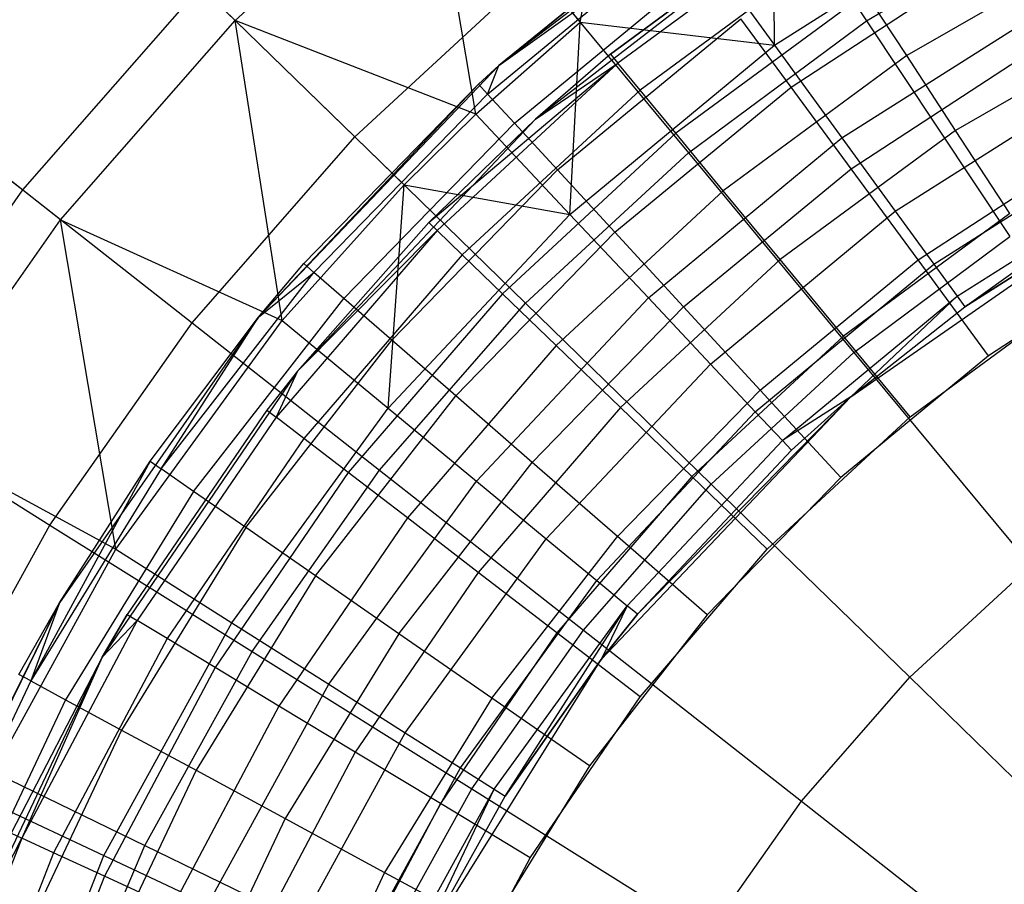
# Model space of a CAD drawing. Extents: x 0.1 to 16.1, y -3 to 3.
# Tile 50 of 65: x 6.2 to 7.1, y 0.8 to 1.6. Entities that reach past the tile are written whole.
import ezdxf

# ---------------------------------------------------------------- set-up
doc = ezdxf.new("R2010")
doc.units = 0
doc.header["$LTSCALE"] = 2.54
doc.layers.get('0').update_dxf_attribs({"color": 13, "linetype": 'CONTINUOUS'})

# ---------------------------------------------------------------- blocks, each defined once
blk = doc.blocks.new('DROPS_WOOD_D_PM_STL')
at = {"color": 0}
for p, q in [((6.73584, 1.62129, 7.68103), (6.79391, 1.9387, 7.36522)), ((6.73584, 1.62129, 7.68103), (6.79391, 1.9387, 7.36522)), ((6.88026, 1.80854, 3.02487), (7.0035, 1.62276, 2.82552)), ((6.88026, 1.80854, 3.02487), (7.0035, 1.62276, 2.82552)), ((6.41316, 1.62304, 7.36522), (6.59513, 1.79102, 7.36522)), ((6.41316, 1.62304, 7.36522), (6.59513, 1.79102, 7.36522)), ((6.59513, 1.79102, 7.36522), (6.73584, 1.62129, 7.68103)), ((6.63833, 1.53522, 7.68103), (6.59513, 1.79102, 7.36522)), ((6.59513, 1.79102, 7.36522), (6.73584, 1.62129, 7.68103)), ((6.63833, 1.53522, 7.68103), (6.59513, 1.79102, 7.36522)), ((6.91774, 1.77898, 9.533), (6.6598, 1.58072, 9.533)), ((6.91774, 1.77898, 9.533), (6.6598, 1.58072, 9.533)), ((6.41316, 1.62304, 7.36522), (6.27508, 1.75749, 7.03176)), ((6.41316, 1.62304, 7.36522), (6.27508, 1.75749, 7.03176)), ((6.9176, 1.59991, 7.86961), (6.91579, 1.75498, 7.68103)), ((6.9176, 1.59991, 7.86961), (6.91579, 1.75498, 7.68103)), ((6.9176, 1.59991, 7.86961), (7.12728, 1.73298, 7.86961)), ((6.9176, 1.59991, 7.86961), (7.12728, 1.73298, 7.86961)), ((6.95056, 1.72875, 9.533), (6.69403, 1.53079, 9.533)), ((6.95056, 1.72875, 9.533), (6.69403, 1.53079, 9.533)), ((6.95056, 1.72875, 15.533), (6.7641, 1.59143, 15.533)), ((6.7641, 1.59143, 15.533), (6.95056, 1.72875, 9.533)), ((6.7641, 1.59143, 15.533), (6.95056, 1.72875, 9.533)), ((6.95056, 1.72875, 15.533), (6.7641, 1.59143, 15.533)), ((7.0035, 1.62276, 2.82552), (7.18209, 1.728, 2.82552)), ((7.0035, 1.62276, 2.82552), (7.18209, 1.728, 2.82552)), ((6.6598, 1.58072, 15.533), (6.82151, 1.71226, 15.533)), ((6.82151, 1.71226, 15.533), (6.6598, 1.58072, 9.533)), ((6.82151, 1.71226, 15.533), (6.6598, 1.58072, 9.533)), ((6.6598, 1.58072, 15.533), (6.82151, 1.71226, 15.533)), ((6.95659, 1.71952, 15.63091), (6.77113, 1.58293, 15.63091)), ((6.95659, 1.71952, 15.63091), (6.77113, 1.58293, 15.63091)), ((6.84211, 1.70381, 7.68103), (6.9176, 1.59991, 7.86961)), ((6.84211, 1.70381, 7.68103), (6.9176, 1.59991, 7.86961)), ((6.64927, 1.5542, 15.64426), (6.82893, 1.70216, 15.64426)), ((6.64927, 1.5542, 15.64426), (6.82893, 1.70216, 15.64426)), ((6.6598, 1.58072, 15.533), (6.82893, 1.70216, 15.64426)), ((6.6598, 1.58072, 15.533), (6.82893, 1.70216, 15.64426)), ((7.22573, 1.69638, 15.87701), (7.04117, 1.59007, 15.87701)), ((7.22573, 1.69638, 15.87701), (7.04117, 1.59007, 15.87701)), ((6.97439, 1.69228, 15.72391), (6.79187, 1.55785, 15.72391)), ((6.97439, 1.69228, 15.72391), (6.79187, 1.55785, 15.72391)), ((6.933, 1.56057, 15.92392), (7.11164, 1.67727, 15.92392)), ((6.933, 1.56057, 15.92392), (7.11164, 1.67727, 15.92392)), ((6.52508, 1.51407, 3.02487), (6.69482, 1.67077, 3.02487)), ((6.52508, 1.51407, 3.02487), (6.69482, 1.67077, 3.02487)), ((6.67432, 1.52699, 15.74994), (6.85083, 1.67236, 15.74994)), ((6.67432, 1.52699, 15.74994), (6.85083, 1.67236, 15.74994)), ((6.69482, 1.67077, 3.02487), (6.83711, 1.49914, 2.82552)), ((6.69482, 1.67077, 3.02487), (6.83711, 1.49914, 2.82552)), ((6.21471, 1.46445, 3.24614), (6.38093, 1.65442, 3.24614)), ((6.21471, 1.46445, 3.24614), (6.38093, 1.65442, 3.24614)), ((6.38093, 1.65442, 3.24614), (6.52508, 1.51407, 3.02487)), ((6.38093, 1.65442, 3.24614), (6.52508, 1.51407, 3.02487)), ((7.00306, 1.64839, 15.80734), (6.82527, 1.51745, 15.80734)), ((7.00306, 1.64839, 15.80734), (6.82527, 1.51745, 15.80734)), ((7.04117, 1.59007, 15.87701), (7.00306, 1.64839, 15.80734)), ((7.04117, 1.59007, 15.87701), (7.00306, 1.64839, 15.80734)), ((6.98061, 1.51318, 8.07101), (7.17893, 1.63904, 8.07101)), ((6.98061, 1.51318, 8.07101), (7.17893, 1.63904, 8.07101)), ((6.25009, 1.43667, 7.36522), (6.41316, 1.62304, 7.36522)), ((6.25009, 1.43667, 7.36522), (6.41316, 1.62304, 7.36522)), ((6.41316, 1.62304, 7.36522), (6.57113, 1.46923, 7.68103)), ((6.63833, 1.53522, 7.68103), (6.41316, 1.62304, 7.36522)), ((6.45728, 1.34243, 7.68103), (6.41316, 1.62304, 7.36522)), ((6.41316, 1.62304, 7.36522), (6.57113, 1.46923, 7.68103)), ((6.63833, 1.53522, 7.68103), (6.41316, 1.62304, 7.36522)), ((6.45728, 1.34243, 7.68103), (6.41316, 1.62304, 7.36522)), ((6.63833, 1.53522, 7.68103), (6.73584, 1.62129, 7.68103)), ((6.63833, 1.53522, 7.68103), (6.73584, 1.62129, 7.68103)), ((6.71466, 1.48316, 15.84475), (6.88611, 1.62436, 15.84475)), ((6.71466, 1.48316, 15.84475), (6.88611, 1.62436, 15.84475)), ((6.72624, 1.44161, 7.86961), (6.73584, 1.62129, 7.68103)), ((6.72624, 1.44161, 7.86961), (6.73584, 1.62129, 7.68103)), ((6.73584, 1.62129, 7.68103), (6.9176, 1.59991, 7.86961)), ((6.73584, 1.62129, 7.68103), (6.9176, 1.59991, 7.86961)), ((6.83711, 1.49914, 2.82552), (7.0035, 1.62276, 2.82552)), ((6.83711, 1.49914, 2.82552), (7.0035, 1.62276, 2.82552)), ((6.933, 1.56057, 15.92392), (6.88611, 1.62436, 15.84475)), ((6.933, 1.56057, 15.92392), (6.88611, 1.62436, 15.84475)), ((7.0035, 1.62276, 2.82552), (7.13745, 1.42085, 2.65023)), ((7.0035, 1.62276, 2.82552), (7.13745, 1.42085, 2.65023)), ((7.26326, 1.62187, 15.92943), (7.0868, 1.52022, 15.92943)), ((7.26326, 1.62187, 15.92943), (7.0868, 1.52022, 15.92943)), ((6.72624, 1.44161, 7.86961), (6.9176, 1.59991, 7.86961)), ((6.72624, 1.44161, 7.86961), (6.9176, 1.59991, 7.86961)), ((6.9176, 1.59991, 7.86961), (6.98061, 1.51318, 8.07101)), ((6.9176, 1.59991, 7.86961), (6.98061, 1.51318, 8.07101)), ((6.98914, 1.48418, 15.98349), (7.15904, 1.59517, 15.98349)), ((6.98914, 1.48418, 15.98349), (7.15904, 1.59517, 15.98349)), ((6.7641, 1.59143, 15.533), (6.69403, 1.53079, 9.533)), ((6.7641, 1.59143, 15.533), (6.69403, 1.53079, 9.533)), ((6.7641, 1.59143, 15.533), (6.69403, 1.53079, 15.533)), ((6.7641, 1.59143, 15.533), (6.69403, 1.53079, 15.533)), ((6.7641, 1.59143, 15.533), (6.77113, 1.58293, 15.63091)), ((6.7641, 1.59143, 15.533), (6.77113, 1.58293, 15.63091)), ((7.04117, 1.59007, 15.87701), (6.86967, 1.46375, 15.87701)), ((7.04117, 1.59007, 15.87701), (6.86967, 1.46375, 15.87701)), ((7.0868, 1.52022, 15.92943), (7.04117, 1.59007, 15.87701)), ((7.0868, 1.52022, 15.92943), (7.04117, 1.59007, 15.87701)), ((6.6598, 1.58072, 9.533), (6.43515, 1.3454, 9.533)), ((6.6598, 1.58072, 9.533), (6.43515, 1.3454, 9.533)), ((6.59419, 1.43409, 15.533), (6.77113, 1.58293, 15.63091)), ((6.59419, 1.43409, 15.533), (6.77113, 1.58293, 15.63091)), ((6.77113, 1.58293, 15.63091), (6.60213, 1.42643, 15.63091)), ((6.77113, 1.58293, 15.63091), (6.60213, 1.42643, 15.63091)), ((6.6598, 1.58072, 9.533), (6.64078, 1.56342, 15.533)), ((6.64078, 1.56342, 15.533), (6.6598, 1.58072, 15.533)), ((6.6598, 1.58072, 9.533), (6.64078, 1.56342, 15.533)), ((6.64078, 1.56342, 15.533), (6.6598, 1.58072, 15.533)), ((6.64927, 1.5542, 15.64426), (6.6598, 1.58072, 15.533)), ((6.64927, 1.5542, 15.64426), (6.6598, 1.58072, 15.533)), ((6.6598, 1.58072, 9.533), (6.6598, 1.58072, 15.533)), ((6.6598, 1.58072, 9.533), (6.6598, 1.58072, 15.533)), ((6.69403, 1.53079, 15.533), (6.77113, 1.58293, 15.63091)), ((6.69403, 1.53079, 15.533), (6.77113, 1.58293, 15.63091)), ((6.79187, 1.55785, 15.72391), (6.77113, 1.58293, 15.63091)), ((6.79187, 1.55785, 15.72391), (6.77113, 1.58293, 15.63091)), ((6.07526, 1.57393, 3.48698), (6.21471, 1.46445, 3.24614)), ((6.07526, 1.57393, 3.48698), (6.21471, 1.46445, 3.24614)), ((6.43515, 1.3454, 9.533), (6.64078, 1.56342, 15.533)), ((6.43515, 1.3454, 9.533), (6.64078, 1.56342, 15.533)), ((6.47753, 1.39561, 15.533), (6.64078, 1.56342, 15.533)), ((6.47753, 1.39561, 15.533), (6.64078, 1.56342, 15.533)), ((6.79187, 1.55785, 15.72391), (6.62555, 1.40383, 15.72391)), ((6.79187, 1.55785, 15.72391), (6.62555, 1.40383, 15.72391)), ((6.64078, 1.56342, 15.533), (6.64927, 1.5542, 15.64426)), ((6.64078, 1.56342, 15.533), (6.64927, 1.5542, 15.64426)), ((6.76828, 1.42492, 15.92392), (6.933, 1.56057, 15.92392)), ((6.76828, 1.42492, 15.92392), (6.933, 1.56057, 15.92392)), ((6.82527, 1.51745, 15.80734), (6.79187, 1.55785, 15.72391)), ((6.82527, 1.51745, 15.80734), (6.79187, 1.55785, 15.72391)), ((6.98914, 1.48418, 15.98349), (6.933, 1.56057, 15.92392)), ((6.98914, 1.48418, 15.98349), (6.933, 1.56057, 15.92392)), ((7.03041, 1.44464, 8.28286), (7.21975, 1.5648, 8.28286)), ((7.03041, 1.44464, 8.28286), (7.21975, 1.5648, 8.28286)), ((6.25009, 1.43667, 7.36522), (6.0985, 1.55568, 7.03176)), ((6.25009, 1.43667, 7.36522), (6.0985, 1.55568, 7.03176)), ((6.64927, 1.5542, 15.64426), (6.48698, 1.38737, 15.64426)), ((6.64927, 1.5542, 15.64426), (6.48698, 1.38737, 15.64426)), ((6.67432, 1.52699, 15.74994), (6.64927, 1.5542, 15.64426)), ((6.67432, 1.52699, 15.74994), (6.64927, 1.5542, 15.64426)), ((6.69403, 1.53079, 9.533), (6.47162, 1.29513, 9.533)), ((6.69403, 1.53079, 9.533), (6.47162, 1.29513, 9.533)), ((6.57113, 1.46923, 7.68103), (6.63833, 1.53522, 7.68103)), ((6.57113, 1.46923, 7.68103), (6.63833, 1.53522, 7.68103)), ((6.69403, 1.53079, 9.533), (6.59419, 1.43409, 15.533)), ((6.69403, 1.53079, 15.533), (6.59419, 1.43409, 15.533)), ((6.69403, 1.53079, 9.533), (6.59419, 1.43409, 15.533)), ((6.69403, 1.53079, 15.533), (6.59419, 1.43409, 15.533)), ((6.63833, 1.53522, 7.68103), (6.72624, 1.44161, 7.86961)), ((6.63833, 1.53522, 7.68103), (6.72624, 1.44161, 7.86961)), ((6.69403, 1.53079, 15.533), (6.69403, 1.53079, 9.533)), ((6.69403, 1.53079, 15.533), (6.69403, 1.53079, 9.533)), ((6.67432, 1.52699, 15.74994), (6.51487, 1.36309, 15.74994)), ((6.67432, 1.52699, 15.74994), (6.51487, 1.36309, 15.74994)), ((6.71466, 1.48316, 15.84475), (6.67432, 1.52699, 15.74994)), ((6.71466, 1.48316, 15.84475), (6.67432, 1.52699, 15.74994)), ((7.0868, 1.52022, 15.92943), (6.92283, 1.39946, 15.92943)), ((7.0868, 1.52022, 15.92943), (6.92283, 1.39946, 15.92943)), ((7.13766, 1.44237, 15.96197), (7.0868, 1.52022, 15.92943)), ((7.13766, 1.44237, 15.96197), (7.0868, 1.52022, 15.92943)), ((6.37295, 1.34021, 3.02487), (6.52508, 1.51407, 3.02487)), ((6.37295, 1.34021, 3.02487), (6.52508, 1.51407, 3.02487)), ((6.52508, 1.51407, 3.02487), (6.6848, 1.35854, 2.82552)), ((6.52508, 1.51407, 3.02487), (6.6848, 1.35854, 2.82552)), ((6.82527, 1.51745, 15.80734), (6.66326, 1.36742, 15.80734)), ((6.82527, 1.51745, 15.80734), (6.66326, 1.36742, 15.80734)), ((6.79963, 1.36346, 8.07101), (6.98061, 1.51318, 8.07101)), ((6.79963, 1.36346, 8.07101), (6.98061, 1.51318, 8.07101)), ((6.86967, 1.46375, 15.87701), (6.82527, 1.51745, 15.80734)), ((6.86967, 1.46375, 15.87701), (6.82527, 1.51745, 15.80734)), ((6.98061, 1.51318, 8.07101), (7.03041, 1.44464, 8.28286)), ((6.98061, 1.51318, 8.07101), (7.03041, 1.44464, 8.28286)), ((7.0664, 1.39509, 8.50264), (7.24925, 1.51113, 8.50264)), ((7.0664, 1.39509, 8.50264), (7.24925, 1.51113, 8.50264)), ((7.05173, 1.39902, 16.02047), (7.21188, 1.50365, 16.02047)), ((7.05173, 1.39902, 16.02047), (7.21188, 1.50365, 16.02047)), ((6.6848, 1.35854, 2.82552), (6.83711, 1.49914, 2.82552)), ((6.6848, 1.35854, 2.82552), (6.83711, 1.49914, 2.82552)), ((6.83711, 1.49914, 2.82552), (6.99176, 1.31261, 2.65023)), ((6.83711, 1.49914, 2.82552), (6.99176, 1.31261, 2.65023)), ((6.71466, 1.48316, 15.84475), (6.55979, 1.32396, 15.84475)), ((6.71466, 1.48316, 15.84475), (6.55979, 1.32396, 15.84475)), ((6.76828, 1.42492, 15.92392), (6.71466, 1.48316, 15.84475)), ((6.76828, 1.42492, 15.92392), (6.71466, 1.48316, 15.84475)), ((6.83249, 1.35517, 15.98349), (6.98914, 1.48418, 15.98349)), ((6.83249, 1.35517, 15.98349), (6.98914, 1.48418, 15.98349)), ((7.05173, 1.39902, 16.02047), (6.98914, 1.48418, 15.98349)), ((7.05173, 1.39902, 16.02047), (6.98914, 1.48418, 15.98349)), ((7.08817, 1.36513, 8.72777), (7.26709, 1.47867, 8.72777)), ((7.08817, 1.36513, 8.72777), (7.26709, 1.47867, 8.72777)), ((7.09546, 1.3551, 8.95559), (7.26709, 1.47867, 8.72777)), ((7.09546, 1.3551, 8.95559), (7.26709, 1.47867, 8.72777)), ((6.06961, 1.25788, 3.24614), (6.21471, 1.46445, 3.24614)), ((6.06961, 1.25788, 3.24614), (6.21471, 1.46445, 3.24614)), ((6.21471, 1.46445, 3.24614), (6.37295, 1.34021, 3.02487)), ((6.21471, 1.46445, 3.24614), (6.37295, 1.34021, 3.02487)), ((6.45728, 1.34243, 7.68103), (6.57113, 1.46923, 7.68103)), ((6.45728, 1.34243, 7.68103), (6.57113, 1.46923, 7.68103)), ((6.55623, 1.26057, 7.86961), (6.57113, 1.46923, 7.68103)), ((6.55623, 1.26057, 7.86961), (6.57113, 1.46923, 7.68103)), ((6.57113, 1.46923, 7.68103), (6.72624, 1.44161, 7.86961)), ((6.57113, 1.46923, 7.68103), (6.72624, 1.44161, 7.86961)), ((6.86967, 1.46375, 15.87701), (6.71339, 1.31904, 15.87701)), ((6.86967, 1.46375, 15.87701), (6.71339, 1.31904, 15.87701)), ((6.92283, 1.39946, 15.92943), (6.86967, 1.46375, 15.87701)), ((6.92283, 1.39946, 15.92943), (6.86967, 1.46375, 15.87701)), ((6.98895, 1.27092, 10.16814), (7.26712, 1.46453, 10.16814)), ((6.98895, 1.27092, 10.16814), (7.26712, 1.46453, 10.16814)), ((7.09546, 1.3551, 8.95559), (7.26712, 1.46453, 8.95559)), ((7.26712, 1.46453, 10.16814), (7.09546, 1.3551, 8.95559)), ((7.09546, 1.3551, 8.95559), (7.26712, 1.46453, 8.95559)), ((7.26712, 1.46453, 10.16814), (7.09546, 1.3551, 8.95559)), ((6.10775, 1.23402, 7.36522), (6.25009, 1.43667, 7.36522)), ((6.10775, 1.23402, 7.36522), (6.25009, 1.43667, 7.36522)), ((6.25009, 1.43667, 7.36522), (6.45728, 1.34243, 7.68103)), ((6.30183, 1.12846, 7.68103), (6.25009, 1.43667, 7.36522)), ((6.25009, 1.43667, 7.36522), (6.45728, 1.34243, 7.68103)), ((6.30183, 1.12846, 7.68103), (6.25009, 1.43667, 7.36522)), ((6.55623, 1.26057, 7.86961), (6.72624, 1.44161, 7.86961)), ((6.55623, 1.26057, 7.86961), (6.72624, 1.44161, 7.86961)), ((6.72624, 1.44161, 7.86961), (6.79963, 1.36346, 8.07101)), ((6.72624, 1.44161, 7.86961), (6.79963, 1.36346, 8.07101)), ((6.85762, 1.3017, 8.28286), (7.03041, 1.44464, 8.28286)), ((6.85762, 1.3017, 8.28286), (7.03041, 1.44464, 8.28286)), ((7.13766, 1.44237, 15.96197), (6.9821, 1.32779, 15.96197)), ((7.13766, 1.44237, 15.96197), (6.9821, 1.32779, 15.96197)), ((7.03041, 1.44464, 8.28286), (7.0664, 1.39509, 8.50264)), ((7.03041, 1.44464, 8.28286), (7.0664, 1.39509, 8.50264)), ((6.59419, 1.43409, 15.533), (6.47162, 1.29513, 9.533)), ((6.59419, 1.43409, 15.533), (6.47162, 1.29513, 9.533)), ((6.59419, 1.43409, 15.533), (6.47162, 1.29513, 15.533)), ((6.59419, 1.43409, 15.533), (6.47162, 1.29513, 15.533)), ((6.59419, 1.43409, 15.533), (6.60213, 1.42643, 15.63091)), ((6.59419, 1.43409, 15.533), (6.60213, 1.42643, 15.63091)), ((6.60213, 1.42643, 15.63091), (6.45171, 1.25199, 15.63091)), ((6.60213, 1.42643, 15.63091), (6.45171, 1.25199, 15.63091)), ((6.47162, 1.29513, 15.533), (6.60213, 1.42643, 15.63091)), ((6.47162, 1.29513, 15.533), (6.60213, 1.42643, 15.63091)), ((6.62555, 1.40383, 15.72391), (6.60213, 1.42643, 15.63091)), ((6.62555, 1.40383, 15.72391), (6.60213, 1.42643, 15.63091)), ((6.76828, 1.42492, 15.92392), (6.61949, 1.27197, 15.92392)), ((6.76828, 1.42492, 15.92392), (6.61949, 1.27197, 15.92392)), ((6.83249, 1.35517, 15.98349), (6.76828, 1.42492, 15.92392)), ((6.83249, 1.35517, 15.98349), (6.76828, 1.42492, 15.92392)), ((6.99176, 1.31261, 2.65023), (7.13745, 1.42085, 2.65023)), ((6.99176, 1.31261, 2.65023), (7.13745, 1.42085, 2.65023)), ((6.62555, 1.40383, 15.72391), (6.47751, 1.23215, 15.72391)), ((6.62555, 1.40383, 15.72391), (6.47751, 1.23215, 15.72391)), ((6.66326, 1.36742, 15.80734), (6.62555, 1.40383, 15.72391)), ((6.66326, 1.36742, 15.80734), (6.62555, 1.40383, 15.72391)), ((6.92283, 1.39946, 15.92943), (6.77342, 1.2611, 15.92943)), ((6.92283, 1.39946, 15.92943), (6.77342, 1.2611, 15.92943)), ((6.9821, 1.32779, 15.96197), (6.92283, 1.39946, 15.92943)), ((6.9821, 1.32779, 15.96197), (6.92283, 1.39946, 15.92943)), ((7.26751, 1.4073, 16.033), (7.11762, 1.30937, 16.033)), ((7.26751, 1.4073, 16.033), (7.11762, 1.30937, 16.033)), ((6.43515, 1.3454, 9.533), (6.47753, 1.39561, 15.533)), ((6.43515, 1.3454, 15.533), (6.47753, 1.39561, 15.533)), ((6.43515, 1.3454, 9.533), (6.47753, 1.39561, 15.533)), ((6.43515, 1.3454, 15.533), (6.47753, 1.39561, 15.533)), ((6.48698, 1.38737, 15.64426), (6.47753, 1.39561, 15.533)), ((6.48698, 1.38737, 15.64426), (6.47753, 1.39561, 15.533)), ((6.89955, 1.25706, 8.50264), (7.0664, 1.39509, 8.50264)), ((6.89955, 1.25706, 8.50264), (7.0664, 1.39509, 8.50264)), ((6.90407, 1.27741, 16.02047), (7.05173, 1.39902, 16.02047)), ((6.90407, 1.27741, 16.02047), (7.05173, 1.39902, 16.02047)), ((7.11762, 1.30937, 16.033), (7.05173, 1.39902, 16.02047)), ((7.11762, 1.30937, 16.033), (7.05173, 1.39902, 16.02047)), ((7.0664, 1.39509, 8.50264), (7.08817, 1.36513, 8.72777)), ((7.0664, 1.39509, 8.50264), (7.08817, 1.36513, 8.72777)), ((6.34403, 1.20371, 15.64426), (6.48698, 1.38737, 15.64426)), ((6.34403, 1.20371, 15.64426), (6.48698, 1.38737, 15.64426)), ((6.43515, 1.3454, 15.533), (6.48698, 1.38737, 15.64426)), ((6.43515, 1.3454, 15.533), (6.48698, 1.38737, 15.64426)), ((6.51487, 1.36309, 15.74994), (6.48698, 1.38737, 15.64426)), ((6.51487, 1.36309, 15.74994), (6.48698, 1.38737, 15.64426)), ((6.37442, 1.18264, 15.74994), (6.51487, 1.36309, 15.74994)), ((6.37442, 1.18264, 15.74994), (6.51487, 1.36309, 15.74994)), ((6.55979, 1.32396, 15.84475), (6.51487, 1.36309, 15.74994)), ((6.55979, 1.32396, 15.84475), (6.51487, 1.36309, 15.74994)), ((6.66326, 1.36742, 15.80734), (6.51907, 1.2002, 15.80734)), ((6.66326, 1.36742, 15.80734), (6.51907, 1.2002, 15.80734)), ((6.63884, 1.19223, 8.07101), (6.79963, 1.36346, 8.07101)), ((6.63884, 1.19223, 8.07101), (6.79963, 1.36346, 8.07101)), ((6.71339, 1.31904, 15.87701), (6.66326, 1.36742, 15.80734)), ((6.71339, 1.31904, 15.87701), (6.66326, 1.36742, 15.80734)), ((6.79963, 1.36346, 8.07101), (6.85762, 1.3017, 8.28286)), ((6.79963, 1.36346, 8.07101), (6.85762, 1.3017, 8.28286)), ((6.9249, 1.23006, 8.72777), (7.08817, 1.36513, 8.72777)), ((6.9249, 1.23006, 8.72777), (7.08817, 1.36513, 8.72777)), ((6.98895, 1.27092, 8.95559), (7.08817, 1.36513, 8.72777)), ((6.98895, 1.27092, 8.95559), (7.08817, 1.36513, 8.72777)), ((7.08817, 1.36513, 8.72777), (7.09546, 1.3551, 8.95559)), ((7.08817, 1.36513, 8.72777), (7.09546, 1.3551, 8.95559)), ((6.5483, 1.20254, 2.82552), (6.6848, 1.35854, 2.82552)), ((6.5483, 1.20254, 2.82552), (6.6848, 1.35854, 2.82552)), ((6.6848, 1.35854, 2.82552), (6.8584, 1.1895, 2.65023)), ((6.6848, 1.35854, 2.82552), (6.8584, 1.1895, 2.65023)), ((6.83249, 1.35517, 15.98349), (6.69099, 1.20971, 15.98349)), ((6.83249, 1.35517, 15.98349), (6.69099, 1.20971, 15.98349)), ((6.90407, 1.27741, 16.02047), (6.83249, 1.35517, 15.98349)), ((6.90407, 1.27741, 16.02047), (6.83249, 1.35517, 15.98349)), ((6.98895, 1.27092, 8.95559), (7.09546, 1.3551, 8.95559)), ((6.98895, 1.27092, 10.16814), (7.09546, 1.3551, 8.95559)), ((6.98895, 1.27092, 8.95559), (7.09546, 1.3551, 8.95559)), ((6.98895, 1.27092, 10.16814), (7.09546, 1.3551, 8.95559)), ((7.04449, 1.25233, 15.973), (7.19122, 1.3604, 15.973)), ((7.04449, 1.25233, 15.973), (7.19122, 1.3604, 15.973)), ((6.43515, 1.3454, 9.533), (6.24906, 1.07855, 9.533)), ((6.43515, 1.3454, 9.533), (6.24906, 1.07855, 9.533)), ((6.33373, 1.21085, 15.533), (6.43515, 1.3454, 9.533)), ((6.33373, 1.21085, 15.533), (6.43515, 1.3454, 9.533)), ((6.33373, 1.21085, 15.533), (6.43515, 1.3454, 15.533)), ((6.33373, 1.21085, 15.533), (6.43515, 1.3454, 15.533)), ((6.34403, 1.20371, 15.64426), (6.43515, 1.3454, 15.533)), ((6.34403, 1.20371, 15.64426), (6.43515, 1.3454, 15.533)), ((6.43515, 1.3454, 15.533), (6.43515, 1.3454, 9.533)), ((6.43515, 1.3454, 15.533), (6.43515, 1.3454, 9.533)), ((6.24016, 1.15117, 3.02487), (6.37295, 1.34021, 3.02487)), ((6.24016, 1.15117, 3.02487), (6.37295, 1.34021, 3.02487)), ((6.30183, 1.12846, 7.68103), (6.45728, 1.34243, 7.68103)), ((6.30183, 1.12846, 7.68103), (6.45728, 1.34243, 7.68103)), ((6.37295, 1.34021, 3.02487), (6.5483, 1.20254, 2.82552)), ((6.37295, 1.34021, 3.02487), (6.5483, 1.20254, 2.82552)), ((6.45728, 1.34243, 7.68103), (6.55623, 1.26057, 7.86961)), ((6.45728, 1.34243, 7.68103), (6.55623, 1.26057, 7.86961)), ((6.9821, 1.32779, 15.96197), (6.84033, 1.19651, 15.96197)), ((6.9821, 1.32779, 15.96197), (6.84033, 1.19651, 15.96197)), ((7.04449, 1.25233, 15.973), (6.9821, 1.32779, 15.96197)), ((7.04449, 1.25233, 15.973), (6.9821, 1.32779, 15.96197)), ((6.42337, 1.14869, 15.84475), (6.55979, 1.32396, 15.84475)), ((6.42337, 1.14869, 15.84475), (6.55979, 1.32396, 15.84475)), ((6.61949, 1.27197, 15.92392), (6.55979, 1.32396, 15.84475)), ((6.61949, 1.27197, 15.92392), (6.55979, 1.32396, 15.84475)), ((6.71339, 1.31904, 15.87701), (6.5743, 1.15773, 15.87701)), ((6.71339, 1.31904, 15.87701), (6.5743, 1.15773, 15.87701)), ((6.77342, 1.2611, 15.92943), (6.71339, 1.31904, 15.87701)), ((6.77342, 1.2611, 15.92943), (6.71339, 1.31904, 15.87701)), ((6.8584, 1.1895, 2.65023), (6.99176, 1.31261, 2.65023)), ((6.8584, 1.1895, 2.65023), (6.99176, 1.31261, 2.65023)), ((7.11762, 1.30937, 16.033), (6.97942, 1.19556, 16.033)), ((7.11762, 1.30937, 16.033), (6.97942, 1.19556, 16.033)), ((6.99176, 1.31261, 2.65023), (7.15712, 1.11315, 2.50087)), ((6.99176, 1.31261, 2.65023), (7.15712, 1.11315, 2.50087)), ((6.70412, 1.13823, 8.28286), (6.85762, 1.3017, 8.28286)), ((6.70412, 1.13823, 8.28286), (6.85762, 1.3017, 8.28286)), ((6.85762, 1.3017, 8.28286), (6.89955, 1.25706, 8.50264)), ((6.85762, 1.3017, 8.28286), (6.89955, 1.25706, 8.50264)), ((6.47162, 1.29513, 9.533), (6.28882, 1.02758, 9.533)), ((6.47162, 1.29513, 9.533), (6.28882, 1.02758, 9.533)), ((6.47162, 1.29513, 9.533), (6.44297, 1.25871, 15.533)), ((6.47162, 1.29513, 15.533), (6.44297, 1.25871, 15.533)), ((6.47162, 1.29513, 9.533), (6.44297, 1.25871, 15.533)), ((6.47162, 1.29513, 15.533), (6.44297, 1.25871, 15.533)), ((6.47162, 1.29513, 15.533), (6.45171, 1.25199, 15.63091)), ((6.47162, 1.29513, 15.533), (6.45171, 1.25199, 15.63091)), ((6.47162, 1.29513, 15.533), (6.47162, 1.29513, 9.533)), ((6.47162, 1.29513, 15.533), (6.47162, 1.29513, 9.533)), ((6.48843, 1.10358, 15.92392), (6.61949, 1.27197, 15.92392)), ((6.48843, 1.10358, 15.92392), (6.61949, 1.27197, 15.92392)), ((6.69099, 1.20971, 15.98349), (6.61949, 1.27197, 15.92392)), ((6.69099, 1.20971, 15.98349), (6.61949, 1.27197, 15.92392)), ((6.75545, 1.02528, 10.16814), (6.98895, 1.27092, 10.16814)), ((6.75545, 1.02528, 10.16814), (6.98895, 1.27092, 10.16814)), ((6.90407, 1.27741, 16.02047), (6.77068, 1.1403, 16.02047)), ((6.90407, 1.27741, 16.02047), (6.77068, 1.1403, 16.02047)), ((6.78939, 1.06769, 8.95559), (6.98895, 1.27092, 10.16814)), ((6.78939, 1.06769, 8.95559), (6.98895, 1.27092, 10.16814)), ((6.97942, 1.19556, 16.033), (6.90407, 1.27741, 16.02047)), ((6.97942, 1.19556, 16.033), (6.90407, 1.27741, 16.02047)), ((6.98895, 1.27092, 8.95559), (6.9249, 1.23006, 8.72777)), ((6.98895, 1.27092, 8.95559), (6.9249, 1.23006, 8.72777)), ((6.93338, 1.22102, 8.95559), (6.98895, 1.27092, 8.95559)), ((6.93338, 1.22102, 8.95559), (6.98895, 1.27092, 8.95559)), ((6.93338, 1.22102, 8.95559), (6.98895, 1.27092, 10.16814)), ((6.93338, 1.22102, 8.95559), (6.98895, 1.27092, 10.16814)), ((6.98895, 1.27092, 8.95559), (6.98895, 1.27092, 10.16814)), ((6.98895, 1.27092, 8.95559), (6.98895, 1.27092, 10.16814)), ((6.06961, 1.25788, 3.24614), (6.24016, 1.15117, 3.02487)), ((6.06961, 1.25788, 3.24614), (6.24016, 1.15117, 3.02487)), ((6.44297, 1.25871, 15.533), (6.31233, 1.06751, 15.533)), ((6.44297, 1.25871, 15.533), (6.31233, 1.06751, 15.533)), ((6.45171, 1.25199, 15.63091), (6.32177, 1.06181, 15.63091)), ((6.45171, 1.25199, 15.63091), (6.32177, 1.06181, 15.63091)), ((6.41026, 1.05965, 7.86961), (6.55623, 1.26057, 7.86961)), ((6.41026, 1.05965, 7.86961), (6.55623, 1.26057, 7.86961)), ((6.44297, 1.25871, 15.533), (6.45171, 1.25199, 15.63091)), ((6.44297, 1.25871, 15.533), (6.45171, 1.25199, 15.63091)), ((6.47751, 1.23215, 15.72391), (6.45171, 1.25199, 15.63091)), ((6.47751, 1.23215, 15.72391), (6.45171, 1.25199, 15.63091)), ((6.55623, 1.26057, 7.86961), (6.63884, 1.19223, 8.07101)), ((6.55623, 1.26057, 7.86961), (6.63884, 1.19223, 8.07101)), ((6.77342, 1.2611, 15.92943), (6.64044, 1.10688, 15.92943)), ((6.77342, 1.2611, 15.92943), (6.64044, 1.10688, 15.92943)), ((6.7513, 1.09919, 8.50264), (6.89955, 1.25706, 8.50264)), ((6.7513, 1.09919, 8.50264), (6.89955, 1.25706, 8.50264)), ((6.84033, 1.19651, 15.96197), (6.77342, 1.2611, 15.92943)), ((6.84033, 1.19651, 15.96197), (6.77342, 1.2611, 15.92943)), ((6.89955, 1.25706, 8.50264), (6.9249, 1.23006, 8.72777)), ((6.89955, 1.25706, 8.50264), (6.9249, 1.23006, 8.72777)), ((6.91078, 1.12852, 15.973), (7.04449, 1.25233, 15.973)), ((6.91078, 1.12852, 15.973), (7.04449, 1.25233, 15.973)), ((6.10775, 1.23402, 7.36522), (6.30183, 1.12846, 7.68103)), ((6.10775, 1.23402, 7.36522), (6.30183, 1.12846, 7.68103)), ((6.47751, 1.23215, 15.72391), (6.34963, 1.04498, 15.72391)), ((6.47751, 1.23215, 15.72391), (6.34963, 1.04498, 15.72391)), ((6.51907, 1.2002, 15.80734), (6.47751, 1.23215, 15.72391)), ((6.51907, 1.2002, 15.80734), (6.47751, 1.23215, 15.72391)), ((6.77984, 1.07559, 8.72777), (6.9249, 1.23006, 8.72777)), ((6.77984, 1.07559, 8.72777), (6.9249, 1.23006, 8.72777)), ((6.9249, 1.23006, 8.72777), (6.93338, 1.22102, 8.95559)), ((6.9249, 1.23006, 8.72777), (6.93338, 1.22102, 8.95559)), ((6.78939, 1.06769, 8.95559), (6.93338, 1.22102, 8.95559)), ((6.78939, 1.06769, 8.95559), (6.93338, 1.22102, 8.95559)), ((6.33373, 1.21085, 15.533), (6.22215, 1.00543, 15.64426)), ((6.33373, 1.21085, 15.533), (6.22215, 1.00543, 15.64426)), ((6.24906, 1.07855, 9.533), (6.33373, 1.21085, 15.533)), ((6.24906, 1.07855, 15.533), (6.33373, 1.21085, 15.533)), ((6.24906, 1.07855, 9.533), (6.33373, 1.21085, 15.533)), ((6.24906, 1.07855, 15.533), (6.33373, 1.21085, 15.533)), ((6.33373, 1.21085, 15.533), (6.34403, 1.20371, 15.64426)), ((6.33373, 1.21085, 15.533), (6.34403, 1.20371, 15.64426)), ((6.56634, 1.04956, 15.98349), (6.69099, 1.20971, 15.98349)), ((6.56634, 1.04956, 15.98349), (6.69099, 1.20971, 15.98349)), ((6.77068, 1.1403, 16.02047), (6.69099, 1.20971, 15.98349)), ((6.77068, 1.1403, 16.02047), (6.69099, 1.20971, 15.98349)), ((6.34403, 1.20371, 15.64426), (6.22215, 1.00543, 15.64426)), ((6.34403, 1.20371, 15.64426), (6.22215, 1.00543, 15.64426)), ((6.37442, 1.18264, 15.74994), (6.34403, 1.20371, 15.64426)), ((6.37442, 1.18264, 15.74994), (6.34403, 1.20371, 15.64426)), ((6.51907, 1.2002, 15.80734), (6.3945, 1.01788, 15.80734)), ((6.51907, 1.2002, 15.80734), (6.3945, 1.01788, 15.80734)), ((6.42915, 1.03292, 2.82552), (6.5483, 1.20254, 2.82552)), ((6.42915, 1.03292, 2.82552), (6.5483, 1.20254, 2.82552)), ((6.5743, 1.15773, 15.87701), (6.51907, 1.2002, 15.80734)), ((6.5743, 1.15773, 15.87701), (6.51907, 1.2002, 15.80734)), ((6.5483, 1.20254, 2.82552), (6.73889, 1.05291, 2.65023)), ((6.5483, 1.20254, 2.82552), (6.73889, 1.05291, 2.65023)), ((6.50077, 1.00221, 8.07101), (6.63884, 1.19223, 8.07101)), ((6.50077, 1.00221, 8.07101), (6.63884, 1.19223, 8.07101)), ((6.63884, 1.19223, 8.07101), (6.70412, 1.13823, 8.28286)), ((6.63884, 1.19223, 8.07101), (6.70412, 1.13823, 8.28286)), ((6.84033, 1.19651, 15.96197), (6.71416, 1.05019, 15.96197)), ((6.84033, 1.19651, 15.96197), (6.71416, 1.05019, 15.96197)), ((6.73889, 1.05291, 2.65023), (6.8584, 1.1895, 2.65023)), ((6.73889, 1.05291, 2.65023), (6.8584, 1.1895, 2.65023)), ((6.91078, 1.12852, 15.973), (6.84033, 1.19651, 15.96197)), ((6.91078, 1.12852, 15.973), (6.84033, 1.19651, 15.96197)), ((6.97942, 1.19556, 16.033), (6.85458, 1.06723, 16.033)), ((6.97942, 1.19556, 16.033), (6.85458, 1.06723, 16.033)), ((6.8584, 1.1895, 2.65023), (7.04403, 1.00875, 2.50087)), ((6.8584, 1.1895, 2.65023), (7.04403, 1.00875, 2.50087)), ((6.37442, 1.18264, 15.74994), (6.25467, 0.98783, 15.74994)), ((6.37442, 1.18264, 15.74994), (6.25467, 0.98783, 15.74994)), ((6.42337, 1.14869, 15.84475), (6.37442, 1.18264, 15.74994)), ((6.42337, 1.14869, 15.84475), (6.37442, 1.18264, 15.74994)), ((6.12823, 0.94909, 3.02487), (6.24016, 1.15117, 3.02487)), ((6.12823, 0.94909, 3.02487), (6.24016, 1.15117, 3.02487)), ((6.24016, 1.15117, 3.02487), (6.42915, 1.03292, 2.82552)), ((6.24016, 1.15117, 3.02487), (6.42915, 1.03292, 2.82552)), ((6.5743, 1.15773, 15.87701), (6.45414, 0.98187, 15.87701)), ((6.5743, 1.15773, 15.87701), (6.45414, 0.98187, 15.87701)), ((6.64044, 1.10688, 15.92943), (6.5743, 1.15773, 15.87701)), ((6.64044, 1.10688, 15.92943), (6.5743, 1.15773, 15.87701)), ((6.42337, 1.14869, 15.84475), (6.30706, 0.95948, 15.84475)), ((6.42337, 1.14869, 15.84475), (6.30706, 0.95948, 15.84475)), ((6.48843, 1.10358, 15.92392), (6.42337, 1.14869, 15.84475)), ((6.48843, 1.10358, 15.92392), (6.42337, 1.14869, 15.84475)), ((6.57231, 0.95681, 8.28286), (6.70412, 1.13823, 8.28286)), ((6.57231, 0.95681, 8.28286), (6.70412, 1.13823, 8.28286)), ((6.65318, 0.98934, 16.02047), (6.77068, 1.1403, 16.02047)), ((6.65318, 0.98934, 16.02047), (6.77068, 1.1403, 16.02047)), ((6.70412, 1.13823, 8.28286), (6.7513, 1.09919, 8.50264)), ((6.70412, 1.13823, 8.28286), (6.7513, 1.09919, 8.50264)), ((6.85458, 1.06723, 16.033), (6.77068, 1.1403, 16.02047)), ((6.85458, 1.06723, 16.033), (6.77068, 1.1403, 16.02047)), ((6.17442, 0.8967, 7.68103), (6.30183, 1.12846, 7.68103)), ((6.17442, 0.8967, 7.68103), (6.30183, 1.12846, 7.68103)), ((6.30183, 1.12846, 7.68103), (6.41026, 1.05965, 7.86961)), ((6.30183, 1.12846, 7.68103), (6.41026, 1.05965, 7.86961)), ((6.79178, 0.99051, 15.973), (6.91078, 1.12852, 15.973)), ((6.79178, 0.99051, 15.973), (6.91078, 1.12852, 15.973)), ((6.64044, 1.10688, 15.92943), (6.52556, 0.93874, 15.92943)), ((6.64044, 1.10688, 15.92943), (6.52556, 0.93874, 15.92943)), ((6.71416, 1.05019, 15.96197), (6.64044, 1.10688, 15.92943)), ((6.71416, 1.05019, 15.96197), (6.64044, 1.10688, 15.92943)), ((7.04403, 1.00875, 2.50087), (7.15712, 1.11315, 2.50087)), ((7.04403, 1.00875, 2.50087), (7.15712, 1.11315, 2.50087)), ((6.48843, 1.10358, 15.92392), (6.37669, 0.9218, 15.92392)), ((6.48843, 1.10358, 15.92392), (6.37669, 0.9218, 15.92392)), ((6.56634, 1.04956, 15.98349), (6.48843, 1.10358, 15.92392)), ((6.56634, 1.04956, 15.98349), (6.48843, 1.10358, 15.92392)), ((6.62402, 0.924, 8.50264), (6.7513, 1.09919, 8.50264)), ((6.62402, 0.924, 8.50264), (6.7513, 1.09919, 8.50264)), ((6.7513, 1.09919, 8.50264), (6.77984, 1.07559, 8.72777)), ((6.7513, 1.09919, 8.50264), (6.77984, 1.07559, 8.72777)), ((6.24906, 1.07855, 9.533), (6.10587, 0.78642, 15.533)), ((6.24906, 1.07855, 9.533), (6.10587, 0.78642, 15.533)), ((6.24906, 1.07855, 9.533), (6.10587, 0.78642, 9.533)), ((6.24906, 1.07855, 9.533), (6.10587, 0.78642, 9.533)), ((6.24906, 1.07855, 9.533), (6.1112, 0.79967, 15.533)), ((6.24906, 1.07855, 9.533), (6.1112, 0.79967, 15.533)), ((6.21112, 1.0114, 15.533), (6.24906, 1.07855, 9.533)), ((6.21112, 1.0114, 15.533), (6.24906, 1.07855, 9.533)), ((6.21112, 1.0114, 15.533), (6.24906, 1.07855, 15.533)), ((6.21112, 1.0114, 15.533), (6.24906, 1.07855, 15.533)), ((6.24906, 1.07855, 15.533), (6.22215, 1.00543, 15.64426)), ((6.24906, 1.07855, 15.533), (6.22215, 1.00543, 15.64426)), ((6.24906, 1.07855, 15.533), (6.24906, 1.07855, 9.533)), ((6.24906, 1.07855, 15.533), (6.24906, 1.07855, 9.533)), ((6.65529, 0.90415, 8.72777), (6.77984, 1.07559, 8.72777)), ((6.65529, 0.90415, 8.72777), (6.77984, 1.07559, 8.72777)), ((6.66575, 0.89751, 8.95559), (6.77984, 1.07559, 8.72777)), ((6.66575, 0.89751, 8.95559), (6.77984, 1.07559, 8.72777)), ((6.77984, 1.07559, 8.72777), (6.75545, 1.02528, 8.95559)), ((6.77984, 1.07559, 8.72777), (6.75545, 1.02528, 8.95559)), ((6.78939, 1.06769, 8.95559), (6.77984, 1.07559, 8.72777)), ((6.78939, 1.06769, 8.95559), (6.77984, 1.07559, 8.72777)), ((6.32177, 1.06181, 15.63091), (6.21395, 0.85827, 15.63091)), ((6.32177, 1.06181, 15.63091), (6.21395, 0.85827, 15.63091)), ((6.28882, 1.02758, 9.533), (6.31233, 1.06751, 15.533)), ((6.31233, 1.06751, 15.533), (6.28882, 1.02758, 15.533)), ((6.28882, 1.02758, 9.533), (6.31233, 1.06751, 15.533)), ((6.31233, 1.06751, 15.533), (6.28882, 1.02758, 15.533)), ((6.28882, 1.02758, 15.533), (6.32177, 1.06181, 15.63091)), ((6.28882, 1.02758, 15.533), (6.32177, 1.06181, 15.63091)), ((6.29061, 0.84202, 7.86961), (6.41026, 1.05965, 7.86961)), ((6.29061, 0.84202, 7.86961), (6.41026, 1.05965, 7.86961)), ((6.31233, 1.06751, 15.533), (6.32177, 1.06181, 15.63091)), ((6.31233, 1.06751, 15.533), (6.32177, 1.06181, 15.63091)), ((6.34963, 1.04498, 15.72391), (6.32177, 1.06181, 15.63091)), ((6.34963, 1.04498, 15.72391), (6.32177, 1.06181, 15.63091)), ((6.41026, 1.05965, 7.86961), (6.50077, 1.00221, 8.07101)), ((6.41026, 1.05965, 7.86961), (6.50077, 1.00221, 8.07101)), ((6.85458, 1.06723, 16.033), (6.74462, 0.92594, 16.033)), ((6.85458, 1.06723, 16.033), (6.74462, 0.92594, 16.033)), ((6.75545, 1.02528, 8.95559), (6.78939, 1.06769, 8.95559)), ((6.78939, 1.06769, 8.95559), (6.75545, 1.02528, 10.16814)), ((6.75545, 1.02528, 8.95559), (6.78939, 1.06769, 8.95559)), ((6.78939, 1.06769, 8.95559), (6.75545, 1.02528, 10.16814)), ((6.56634, 1.04956, 15.98349), (6.46006, 0.87668, 15.98349)), ((6.56634, 1.04956, 15.98349), (6.46006, 0.87668, 15.98349)), ((6.65318, 0.98934, 16.02047), (6.56634, 1.04956, 15.98349)), ((6.65318, 0.98934, 16.02047), (6.56634, 1.04956, 15.98349)), ((6.71416, 1.05019, 15.96197), (6.60517, 0.89066, 15.96197)), ((6.71416, 1.05019, 15.96197), (6.60517, 0.89066, 15.96197)), ((6.63456, 0.9044, 2.65023), (6.73889, 1.05291, 2.65023)), ((6.63456, 0.9044, 2.65023), (6.73889, 1.05291, 2.65023)), ((6.79178, 0.99051, 15.973), (6.71416, 1.05019, 15.96197)), ((6.79178, 0.99051, 15.973), (6.71416, 1.05019, 15.96197)), ((6.73889, 1.05291, 2.65023), (6.94267, 0.89292, 2.50087)), ((6.73889, 1.05291, 2.65023), (6.94267, 0.89292, 2.50087)), ((6.34963, 1.04498, 15.72391), (6.24351, 0.84467, 15.72391)), ((6.34963, 1.04498, 15.72391), (6.24351, 0.84467, 15.72391)), ((6.3945, 1.01788, 15.80734), (6.34963, 1.04498, 15.72391)), ((6.3945, 1.01788, 15.80734), (6.34963, 1.04498, 15.72391)), ((6.32871, 0.8516, 2.82552), (6.42915, 1.03292, 2.82552)), ((6.32871, 0.8516, 2.82552), (6.42915, 1.03292, 2.82552)), ((6.42915, 1.03292, 2.82552), (6.63456, 0.9044, 2.65023)), ((6.42915, 1.03292, 2.82552), (6.63456, 0.9044, 2.65023)), ((6.28882, 1.02758, 9.533), (6.15013, 0.73472, 9.533)), ((6.28882, 1.02758, 9.533), (6.15013, 0.73472, 9.533)), ((6.28882, 1.02758, 9.533), (6.20392, 0.86288, 15.533)), ((6.28882, 1.02758, 9.533), (6.20392, 0.86288, 15.533)), ((6.28882, 1.02758, 15.533), (6.20392, 0.86288, 15.533)), ((6.28882, 1.02758, 15.533), (6.20392, 0.86288, 15.533)), ((6.28882, 1.02758, 15.533), (6.21395, 0.85827, 15.63091)), ((6.28882, 1.02758, 15.533), (6.21395, 0.85827, 15.63091)), ((6.28882, 1.02758, 9.533), (6.28882, 1.02758, 15.533)), ((6.28882, 1.02758, 9.533), (6.28882, 1.02758, 15.533)), ((6.57618, 0.73766, 10.16814), (6.75545, 1.02528, 10.16814)), ((6.57618, 0.73766, 10.16814), (6.75545, 1.02528, 10.16814)), ((6.66575, 0.89751, 8.95559), (6.75545, 1.02528, 8.95559)), ((6.75545, 1.02528, 10.16814), (6.66575, 0.89751, 8.95559)), ((6.75545, 1.02528, 10.16814), (6.66575, 0.89751, 8.95559)), ((6.66575, 0.89751, 8.95559), (6.75545, 1.02528, 8.95559)), ((6.75545, 1.02528, 10.16814), (6.75545, 1.02528, 8.95559)), ((6.75545, 1.02528, 10.16814), (6.75545, 1.02528, 8.95559)), ((6.3945, 1.01788, 15.80734), (6.29114, 0.82277, 15.80734)), ((6.3945, 1.01788, 15.80734), (6.29114, 0.82277, 15.80734)), ((6.45414, 0.98187, 15.87701), (6.3945, 1.01788, 15.80734)), ((6.45414, 0.98187, 15.87701), (6.3945, 1.01788, 15.80734)), ((6.22215, 1.00543, 15.64426), (6.12282, 0.79495, 15.64426)), ((6.22215, 1.00543, 15.64426), (6.12282, 0.79495, 15.64426)), ((6.22215, 1.00543, 15.64426), (6.21112, 1.0114, 15.533)), ((6.22215, 1.00543, 15.64426), (6.21112, 1.0114, 15.533)), ((6.22215, 1.00543, 15.64426), (6.25467, 0.98783, 15.74994)), ((6.22215, 1.00543, 15.64426), (6.25467, 0.98783, 15.74994)), ((6.94267, 0.89292, 2.50087), (7.04403, 1.00875, 2.50087)), ((6.94267, 0.89292, 2.50087), (7.04403, 1.00875, 2.50087)), ((7.04403, 1.00875, 2.50087), (7.2397, 0.81822, 2.37903)), ((7.04403, 1.00875, 2.50087), (7.2397, 0.81822, 2.37903)), ((6.38762, 0.79638, 8.07101), (6.50077, 1.00221, 8.07101)), ((6.38762, 0.79638, 8.07101), (6.50077, 1.00221, 8.07101)), ((6.50077, 1.00221, 8.07101), (6.57231, 0.95681, 8.28286)), ((6.50077, 1.00221, 8.07101), (6.57231, 0.95681, 8.28286)), ((6.25467, 0.98783, 15.74994), (6.15708, 0.78103, 15.74994)), ((6.25467, 0.98783, 15.74994), (6.15708, 0.78103, 15.74994)), ((6.25467, 0.98783, 15.74994), (6.30706, 0.95948, 15.84475)), ((6.25467, 0.98783, 15.74994), (6.30706, 0.95948, 15.84475)), ((6.65318, 0.98934, 16.02047), (6.55301, 0.82638, 16.02047)), ((6.65318, 0.98934, 16.02047), (6.55301, 0.82638, 16.02047)), ((6.74462, 0.92594, 16.033), (6.65318, 0.98934, 16.02047)), ((6.74462, 0.92594, 16.033), (6.65318, 0.98934, 16.02047)), ((6.68898, 0.84005, 15.973), (6.79178, 0.99051, 15.973)), ((6.68898, 0.84005, 15.973), (6.79178, 0.99051, 15.973)), ((6.45414, 0.98187, 15.87701), (6.35443, 0.79366, 15.87701)), ((6.45414, 0.98187, 15.87701), (6.35443, 0.79366, 15.87701)), ((6.52556, 0.93874, 15.92943), (6.45414, 0.98187, 15.87701)), ((6.52556, 0.93874, 15.92943), (6.45414, 0.98187, 15.87701)), ((6.30706, 0.95948, 15.84475), (6.21227, 0.75862, 15.84475)), ((6.30706, 0.95948, 15.84475), (6.21227, 0.75862, 15.84475)), ((6.30706, 0.95948, 15.84475), (6.37669, 0.9218, 15.92392)), ((6.30706, 0.95948, 15.84475), (6.37669, 0.9218, 15.92392)), ((6.12823, 0.94909, 3.02487), (6.32871, 0.8516, 2.82552)), ((6.12823, 0.94909, 3.02487), (6.32871, 0.8516, 2.82552)), ((6.46428, 0.7603, 8.28286), (6.57231, 0.95681, 8.28286)), ((6.46428, 0.7603, 8.28286), (6.57231, 0.95681, 8.28286)), ((6.57231, 0.95681, 8.28286), (6.62402, 0.924, 8.50264)), ((6.57231, 0.95681, 8.28286), (6.62402, 0.924, 8.50264)), ((6.52556, 0.93874, 15.92943), (6.43023, 0.75879, 15.92943)), ((6.52556, 0.93874, 15.92943), (6.43023, 0.75879, 15.92943)), ((6.60517, 0.89066, 15.96197), (6.52556, 0.93874, 15.92943)), ((6.60517, 0.89066, 15.96197), (6.52556, 0.93874, 15.92943)), ((6.37669, 0.9218, 15.92392), (6.28562, 0.72882, 15.92392)), ((6.37669, 0.9218, 15.92392), (6.28562, 0.72882, 15.92392)), ((6.37669, 0.9218, 15.92392), (6.46006, 0.87668, 15.98349)), ((6.37669, 0.9218, 15.92392), (6.46006, 0.87668, 15.98349)), ((6.51969, 0.73423, 8.50264), (6.62402, 0.924, 8.50264)), ((6.51969, 0.73423, 8.50264), (6.62402, 0.924, 8.50264)), ((6.62402, 0.924, 8.50264), (6.65529, 0.90415, 8.72777)), ((6.62402, 0.924, 8.50264), (6.65529, 0.90415, 8.72777)), ((6.74462, 0.92594, 16.033), (6.65086, 0.77342, 16.033)), ((6.74462, 0.92594, 16.033), (6.65086, 0.77342, 16.033)), ((6.54662, 0.74563, 2.65023), (6.63456, 0.9044, 2.65023)), ((6.54662, 0.74563, 2.65023), (6.63456, 0.9044, 2.65023)), ((6.5532, 0.71846, 8.72777), (6.65529, 0.90415, 8.72777)), ((6.5532, 0.71846, 8.72777), (6.65529, 0.90415, 8.72777)), ((6.57618, 0.73766, 8.95559), (6.65529, 0.90415, 8.72777)), ((6.57618, 0.73766, 8.95559), (6.65529, 0.90415, 8.72777)), ((6.63456, 0.9044, 2.65023), (6.85421, 0.76697, 2.50087)), ((6.63456, 0.9044, 2.65023), (6.85421, 0.76697, 2.50087)), ((6.65529, 0.90415, 8.72777), (6.66575, 0.89751, 8.95559)), ((6.65529, 0.90415, 8.72777), (6.66575, 0.89751, 8.95559)), ((6.17442, 0.8967, 7.68103), (6.29061, 0.84202, 7.86961)), ((6.17442, 0.8967, 7.68103), (6.29061, 0.84202, 7.86961)), ((6.57618, 0.73766, 8.95559), (6.66575, 0.89751, 8.95559)), ((6.57618, 0.73766, 10.16814), (6.66575, 0.89751, 8.95559)), ((6.57618, 0.73766, 10.16814), (6.66575, 0.89751, 8.95559)), ((6.57618, 0.73766, 8.95559), (6.66575, 0.89751, 8.95559)), ((6.85421, 0.76697, 2.50087), (6.94267, 0.89292, 2.50087)), ((6.85421, 0.76697, 2.50087), (6.94267, 0.89292, 2.50087)), ((6.94267, 0.89292, 2.50087), (7.15749, 0.72426, 2.37903)), ((6.94267, 0.89292, 2.50087), (7.15749, 0.72426, 2.37903)), ((6.60517, 0.89066, 15.96197), (6.51472, 0.71993, 15.96197)), ((6.60517, 0.89066, 15.96197), (6.51472, 0.71993, 15.96197)), ((6.68898, 0.84005, 15.973), (6.60517, 0.89066, 15.96197)), ((6.68898, 0.84005, 15.973), (6.60517, 0.89066, 15.96197)), ((6.46006, 0.87668, 15.98349), (6.37345, 0.69315, 15.98349)), ((6.46006, 0.87668, 15.98349), (6.37345, 0.69315, 15.98349)), ((6.46006, 0.87668, 15.98349), (6.55301, 0.82638, 16.02047)), ((6.46006, 0.87668, 15.98349), (6.55301, 0.82638, 16.02047)), ((6.21395, 0.85827, 15.63091), (6.12958, 0.64394, 15.63091)), ((6.21395, 0.85827, 15.63091), (6.12958, 0.64394, 15.63091)), ((6.15013, 0.73472, 15.533), (6.21395, 0.85827, 15.63091)), ((6.15013, 0.73472, 15.533), (6.21395, 0.85827, 15.63091)), ((6.20392, 0.86288, 15.533), (6.21395, 0.85827, 15.63091)), ((6.20392, 0.86288, 15.533), (6.21395, 0.85827, 15.63091)), ((6.24351, 0.84467, 15.72391), (6.21395, 0.85827, 15.63091)), ((6.24351, 0.84467, 15.72391), (6.21395, 0.85827, 15.63091)), ((6.24812, 0.66062, 2.82552), (6.32871, 0.8516, 2.82552)), ((6.24812, 0.66062, 2.82552), (6.32871, 0.8516, 2.82552)), ((6.32871, 0.8516, 2.82552), (6.54662, 0.74563, 2.65023)), ((6.32871, 0.8516, 2.82552), (6.54662, 0.74563, 2.65023)), ((6.24351, 0.84467, 15.72391), (6.16048, 0.63374, 15.72391)), ((6.24351, 0.84467, 15.72391), (6.16048, 0.63374, 15.72391)), ((6.19919, 0.61111, 7.86961), (6.29061, 0.84202, 7.86961)), ((6.19919, 0.61111, 7.86961), (6.29061, 0.84202, 7.86961)), ((6.29114, 0.82277, 15.80734), (6.24351, 0.84467, 15.72391)), ((6.29114, 0.82277, 15.80734), (6.24351, 0.84467, 15.72391)), ((6.29061, 0.84202, 7.86961), (6.38762, 0.79638, 8.07101)), ((6.29061, 0.84202, 7.86961), (6.38762, 0.79638, 8.07101)), ((6.60367, 0.67902, 15.973), (6.68898, 0.84005, 15.973)), ((6.60367, 0.67902, 15.973), (6.68898, 0.84005, 15.973)), ((6.29114, 0.82277, 15.80734), (6.21026, 0.61731, 15.80734)), ((6.29114, 0.82277, 15.80734), (6.21026, 0.61731, 15.80734)), ((6.35443, 0.79366, 15.87701), (6.29114, 0.82277, 15.80734)), ((6.35443, 0.79366, 15.87701), (6.29114, 0.82277, 15.80734)), ((6.55301, 0.82638, 16.02047), (6.47137, 0.65338, 16.02047)), ((6.55301, 0.82638, 16.02047), (6.47137, 0.65338, 16.02047)), ((6.55301, 0.82638, 16.02047), (6.65086, 0.77342, 16.033)), ((6.55301, 0.82638, 16.02047), (6.65086, 0.77342, 16.033))]:
    blk.add_line(p, q, dxfattribs=at)

msp = doc.modelspace()

# ---------------------------------------------------------------- block references
at = {"color": 250}
msp.add_blockref('DROPS_WOOD_D_PM_STL', (0, 0), dxfattribs=at)

doc.saveas('drawing.dxf')
